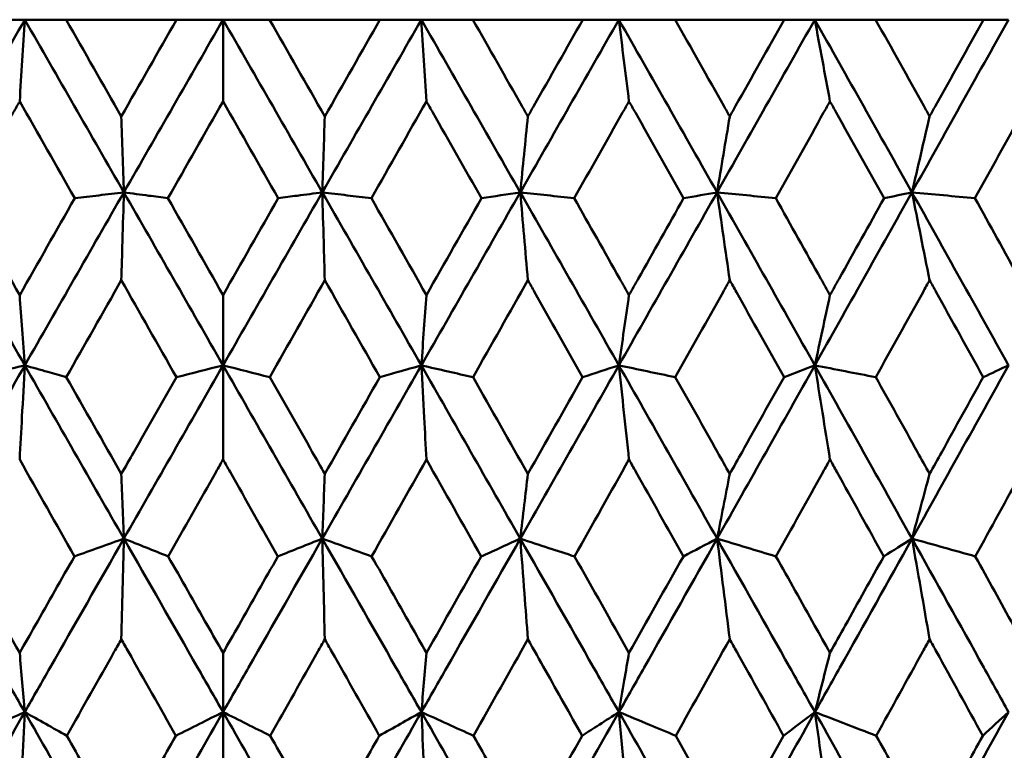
# Model space of a CAD drawing. Header units: millimetres. Extents: x 123 to 2417, y 726 to 3130.
# Tile 233 of 244: x 1653.38 to 1659.46, y 953.8 to 958.31. Entities that reach past the tile are written whole.
import ezdxf

# ---------------------------------------------------------------- set-up
doc = ezdxf.new("R2010")
doc.units = ezdxf.units.MM
doc.header["$LTSCALE"] = 12
doc.layers.add('Widoczne (ISO)', color=7, linetype='Continuous', lineweight=50)

msp = doc.modelspace()

# ---------------------------------------------------------------- linework, layer by layer
at = {"layer": 'Widoczne (ISO)'}
for p, q in [((1653.0959, 958.3133), (1653.4141, 958.3133)), ((1653.4141, 958.3133), (1653.6698, 958.3133)), ((1654.3511, 958.3133), (1653.6698, 958.3133)), ((1654.3511, 958.3133), (1654.6385, 958.3133)), ((1654.6385, 958.3133), (1654.6385, 957.809)), ((1654.6385, 958.3133), (1654.926, 958.3133)), ((1655.6073, 958.3133), (1654.926, 958.3133)), ((1655.6073, 958.3133), (1655.8629, 958.3133)), ((1655.8629, 958.3133), (1656.1811, 958.3133)), ((1656.8597, 958.3133), (1656.1811, 958.3133)), ((1656.8597, 958.3133), (1657.0825, 958.3133)), ((1657.0825, 958.3133), (1657.4302, 958.3133)), ((1658.1034, 958.3133), (1657.4302, 958.3133)), ((1658.1034, 958.3133), (1658.2925, 958.3133)), ((1658.2925, 958.3133), (1658.6682, 958.3133)), ((1659.3334, 958.3133), (1658.6682, 958.3133)), ((1659.3334, 958.3133), (1659.488, 958.3133)), ((1654.6385, 956.1784), (1654.6385, 956.6124)), ((1654.6385, 956.1784), (1654.6385, 955.5967)), ((1654.6385, 954.0373), (1654.6385, 954.4032)), ((1654.6385, 954.0373), (1654.6385, 953.376))]:
    msp.add_line(p, q, dxfattribs=at)
msp.add_circle((1654.6385, 990.3133), 50, dxfattribs=at)
for points in [[(1653.4141, 958.3133), (1653.2102, 957.9581), (1653.0066, 957.6026), (1652.8034, 957.247)], [(1653.3827, 957.809), (1653.3932, 957.9775), (1653.4036, 958.1456), (1653.4141, 958.3133)], [(1653.4141, 958.3133), (1653.6181, 957.9581), (1653.8221, 957.6026), (1654.026, 957.247)], [(1653.6698, 958.3133), (1653.7833, 958.1141), (1653.8968, 957.9149), (1654.0103, 957.7156)], [(1654.0103, 957.7156), (1654.1238, 957.9149), (1654.2374, 958.1141), (1654.3511, 958.3133)], [(1654.6385, 958.3133), (1654.4342, 957.9581), (1654.23, 957.6026), (1654.026, 957.247)], [(1654.6385, 958.3133), (1654.8429, 957.9581), (1655.0471, 957.6026), (1655.2511, 957.247)], [(1654.926, 958.3133), (1655.0396, 958.1141), (1655.1532, 957.9149), (1655.2667, 957.7156)], [(1655.8629, 958.3133), (1655.659, 957.9581), (1655.455, 957.6026), (1655.2511, 957.247)], [(1655.2667, 957.7156), (1655.3803, 957.9149), (1655.4938, 958.1141), (1655.6073, 958.3133)], [(1655.8943, 957.809), (1655.8839, 957.9775), (1655.8734, 958.1456), (1655.8629, 958.3133)], [(1655.8629, 958.3133), (1656.0669, 957.9581), (1656.2705, 957.6026), (1656.4737, 957.247)], [(1657.0825, 958.3133), (1656.8798, 957.9581), (1656.6768, 957.6026), (1656.4737, 957.247)], [(1657.0825, 958.3133), (1657.2853, 957.9581), (1657.4875, 957.6026), (1657.689, 957.247)], [(1657.1452, 957.809), (1657.1244, 957.9775), (1657.1035, 958.1456), (1657.0825, 958.3133)], [(1658.2925, 958.3133), (1658.0917, 957.9581), (1657.8906, 957.6026), (1657.689, 957.247)], [(1658.2925, 958.3133), (1658.4932, 957.9581), (1658.6932, 957.6026), (1658.8924, 957.247)], [(1658.3862, 957.809), (1658.355, 957.9775), (1658.3238, 958.1456), (1658.2925, 958.3133)], [(1659.488, 958.3133), (1659.2901, 957.9581), (1659.0915, 957.6026), (1658.8924, 957.247)], [(1653.7228, 957.2106), (1653.6095, 957.4101), (1653.4961, 957.6096), (1653.3827, 957.809)], [(1654.6385, 957.809), (1654.5249, 957.6096), (1654.4114, 957.4102), (1654.298, 957.2106)], [(1654.9791, 957.2106), (1654.8657, 957.4102), (1654.7521, 957.6096), (1654.6385, 957.809)], [(1655.8943, 957.809), (1655.781, 957.6096), (1655.6676, 957.4101), (1655.5543, 957.2106)], [(1656.5207, 957.7156), (1656.505, 957.5592), (1656.4894, 957.4029), (1656.4737, 957.247)], [(1657.7672, 957.7156), (1657.7412, 957.5592), (1657.7151, 957.4029), (1657.689, 957.247)], [(1659.0014, 957.7156), (1658.9651, 957.5592), (1658.9288, 957.4029), (1658.8924, 957.247)], [(1652.8034, 957.247), (1653.0068, 956.8909), (1653.2104, 956.5347), (1653.4141, 956.1784)], [(1654.026, 957.247), (1653.8218, 956.8909), (1653.6178, 956.5347), (1653.4141, 956.1784)], [(1654.026, 957.247), (1654.2302, 956.8909), (1654.4344, 956.5347), (1654.6385, 956.1784)], [(1655.2511, 957.247), (1655.0468, 956.8909), (1654.8426, 956.5347), (1654.6385, 956.1784)], [(1655.2511, 957.247), (1655.4553, 956.8909), (1655.6593, 956.5347), (1655.863, 956.1784)], [(1656.4737, 957.247), (1656.2703, 956.8909), (1656.0667, 956.5347), (1655.863, 956.1784)], [(1656.4737, 957.247), (1656.3938, 957.2349), (1656.3139, 957.2228), (1656.2341, 957.2106)], [(1656.4737, 957.247), (1656.6771, 956.8909), (1656.8801, 956.5347), (1657.0827, 956.1784)], [(1656.5207, 956.7044), (1656.5051, 956.8857), (1656.4894, 957.0666), (1656.4737, 957.247)], [(1656.4737, 957.247), (1656.5848, 957.2349), (1656.6959, 957.2228), (1656.8069, 957.2106)], [(1657.689, 957.247), (1657.4872, 956.8909), (1657.2851, 956.5347), (1657.0827, 956.1784)], [(1657.689, 957.247), (1657.6203, 957.2349), (1657.5515, 957.2228), (1657.4827, 957.2106)], [(1657.7672, 956.7044), (1657.7412, 956.8857), (1657.7152, 957.0666), (1657.689, 957.247)], [(1657.689, 957.247), (1657.8909, 956.8909), (1658.0921, 956.5347), (1658.2927, 956.1784)], [(1657.689, 957.247), (1657.8097, 957.2349), (1657.9304, 957.2228), (1658.0511, 957.2106)], [(1658.8924, 957.247), (1658.693, 956.8909), (1658.4931, 956.5347), (1658.2927, 956.1784)], [(1658.8924, 957.247), (1658.835, 957.2349), (1658.7776, 957.2228), (1658.7202, 957.2106)], [(1659.0014, 956.7044), (1658.9652, 956.8857), (1658.9288, 957.0666), (1658.8924, 957.247)], [(1658.8924, 957.247), (1659.0918, 956.8909), (1659.2905, 956.5347), (1659.4882, 956.1784)], [(1658.8924, 957.247), (1659.0222, 957.2349), (1659.1519, 957.2228), (1659.2817, 957.2106)], [(1653.043, 957.2106), (1653.1562, 957.0113), (1653.2694, 956.8118), (1653.3827, 956.6124)], [(1653.3827, 956.6124), (1653.496, 956.8118), (1653.6094, 957.0113), (1653.7228, 957.2106)], [(1654.298, 957.2106), (1654.4115, 957.0113), (1654.525, 956.8118), (1654.6385, 956.6124)], [(1654.6385, 956.6124), (1654.752, 956.8118), (1654.8656, 957.0113), (1654.9791, 957.2106)], [(1655.5543, 957.2106), (1655.6677, 957.0113), (1655.7811, 956.8118), (1655.8943, 956.6124)], [(1655.8943, 956.6124), (1656.0076, 956.8118), (1656.1209, 957.0113), (1656.2341, 957.2106)], [(1654.0103, 956.7044), (1653.897, 956.5048), (1653.7838, 956.3051), (1653.6707, 956.1055)], [(1654.3501, 956.1055), (1654.2369, 956.3051), (1654.1236, 956.5048), (1654.0103, 956.7044)], [(1655.2667, 956.7044), (1655.1534, 956.5048), (1655.0402, 956.3051), (1654.927, 956.1055)], [(1655.6064, 956.1055), (1655.4933, 956.3051), (1655.38, 956.5048), (1655.2667, 956.7044)], [(1656.5207, 956.7044), (1656.4078, 956.5048), (1656.295, 956.3051), (1656.1821, 956.1055)], [(1657.1452, 956.6124), (1657.1244, 956.4675), (1657.1035, 956.3228), (1657.0827, 956.1784)], [(1658.3862, 956.6124), (1658.355, 956.4675), (1658.3239, 956.3228), (1658.2927, 956.1784)], [(1653.4141, 956.1784), (1653.2101, 955.8217), (1653.0065, 955.4649), (1652.8032, 955.1082)], [(1653.4141, 956.1784), (1653.618, 955.8217), (1653.8219, 955.4649), (1654.026, 955.1082)], [(1654.6385, 956.1784), (1654.4342, 955.8217), (1654.23, 955.4649), (1654.026, 955.1082)], [(1654.3501, 956.1055), (1654.4463, 956.1298), (1654.5424, 956.1541), (1654.6385, 956.1784)], [(1654.927, 956.1055), (1654.8308, 956.1298), (1654.7347, 956.1541), (1654.6385, 956.1784)], [(1654.6385, 956.1784), (1654.8429, 955.8217), (1655.0471, 955.4649), (1655.2511, 955.1082)], [(1655.863, 956.1784), (1655.6591, 955.8217), (1655.4551, 955.4649), (1655.2511, 955.1082)], [(1655.863, 956.1784), (1656.0669, 955.8217), (1656.2706, 955.4649), (1656.4739, 955.1082)], [(1657.0827, 956.1784), (1656.88, 955.8217), (1656.677, 955.4649), (1656.4739, 955.1082)], [(1657.0827, 956.1784), (1657.008, 956.1541), (1656.9334, 956.1298), (1656.8588, 956.1055)], [(1657.0827, 956.1784), (1657.1988, 956.1541), (1657.3149, 956.1298), (1657.4311, 956.1055)], [(1657.0827, 956.1784), (1657.2854, 955.8217), (1657.4877, 955.4649), (1657.6893, 955.1082)], [(1657.1452, 955.5967), (1657.1244, 955.7911), (1657.1036, 955.985), (1657.0827, 956.1784)], [(1658.2927, 956.1784), (1658.092, 955.8217), (1657.8909, 955.4649), (1657.6893, 955.1082)], [(1658.2927, 956.1784), (1658.2293, 956.1541), (1658.1659, 956.1298), (1658.1025, 956.1055)], [(1658.3862, 955.5967), (1658.3551, 955.7911), (1658.3239, 955.985), (1658.2927, 956.1784)], [(1658.2927, 956.1784), (1658.4181, 956.1541), (1658.5436, 956.1298), (1658.6691, 956.1055)], [(1658.2927, 956.1784), (1658.4934, 955.8217), (1658.6935, 955.4649), (1658.8928, 955.1082)], [(1659.4882, 956.1784), (1659.2904, 955.8217), (1659.0919, 955.4649), (1658.8928, 955.1082)], [(1659.4882, 956.1784), (1659.4363, 956.1541), (1659.3844, 956.1298), (1659.3325, 956.1055)], [(1653.6707, 956.1055), (1653.7839, 955.9063), (1653.8971, 955.7071), (1654.0103, 955.5079)], [(1655.2667, 955.5079), (1655.38, 955.7071), (1655.4932, 955.9063), (1655.6064, 956.1055)], [(1656.1821, 956.1055), (1656.295, 955.9063), (1656.4079, 955.7071), (1656.5207, 955.5079)], [(1656.5207, 955.5079), (1656.6335, 955.7071), (1656.7462, 955.9063), (1656.8588, 956.1055)], [(1653.7209, 954.9987), (1653.6082, 955.1981), (1653.4954, 955.3974), (1653.3827, 955.5967)], [(1655.8943, 955.5967), (1655.7816, 955.3974), (1655.6689, 955.1981), (1655.5561, 954.9987)], [(1656.2322, 954.9987), (1656.1197, 955.198), (1656.0071, 955.3974), (1655.8943, 955.5967)], [(1657.1452, 955.5967), (1657.0331, 955.3974), (1656.921, 955.198), (1656.8088, 954.9987)], [(1654.026, 955.1082), (1654.0207, 955.2412), (1654.0155, 955.3745), (1654.0103, 955.5079)], [(1655.2511, 955.1082), (1655.2563, 955.2412), (1655.2615, 955.3745), (1655.2667, 955.5079)], [(1657.7672, 955.5079), (1657.7413, 955.3745), (1657.7153, 955.2412), (1657.6893, 955.1082)], [(1659.0014, 955.5079), (1658.9652, 955.3745), (1658.929, 955.2412), (1658.8928, 955.1082)], [(1653.7209, 954.9987), (1653.8226, 955.0352), (1653.9243, 955.0717), (1654.026, 955.1082)], [(1654.026, 955.1082), (1654.0207, 954.9017), (1654.0155, 954.6946), (1654.0103, 954.487)], [(1654.2998, 954.9987), (1654.2085, 955.0352), (1654.1172, 955.0717), (1654.026, 955.1082)], [(1654.9772, 954.9987), (1655.0685, 955.0352), (1655.1598, 955.0717), (1655.2511, 955.1082)], [(1655.5561, 954.9987), (1655.4545, 955.0352), (1655.3528, 955.0717), (1655.2511, 955.1082)], [(1655.2511, 955.1082), (1655.2563, 954.9017), (1655.2616, 954.6946), (1655.2667, 954.487)], [(1657.6893, 955.1082), (1657.6199, 955.0717), (1657.5504, 955.0352), (1657.4809, 954.9987)], [(1657.6893, 955.1082), (1657.8105, 955.0717), (1657.9317, 955.0352), (1658.0529, 954.9987)], [(1657.7672, 954.487), (1657.7414, 954.6946), (1657.7154, 954.9017), (1657.6893, 955.1082)], [(1658.8928, 955.1082), (1658.8347, 955.0717), (1658.7765, 955.0352), (1658.7183, 954.9987)], [(1659.0014, 954.487), (1658.9653, 954.6946), (1658.9291, 954.9017), (1658.8928, 955.1082)], [(1658.8928, 955.1082), (1659.023, 955.0717), (1659.1533, 955.0352), (1659.2836, 954.9987)], [(1653.0449, 954.9987), (1653.1574, 954.8002), (1653.27, 954.6017), (1653.3827, 954.4032)], [(1655.8943, 954.4032), (1656.007, 954.6017), (1656.1196, 954.8002), (1656.2322, 954.9987)], [(1656.8088, 954.9987), (1656.9211, 954.8002), (1657.0332, 954.6017), (1657.1452, 954.4032)], [(1657.1452, 954.4032), (1657.2572, 954.6017), (1657.3691, 954.8002), (1657.4809, 954.9987)], [(1656.5207, 954.487), (1656.4088, 954.2884), (1656.2969, 954.0898), (1656.1849, 953.8912)], [(1657.7672, 954.487), (1657.6562, 954.2884), (1657.5451, 954.0898), (1657.4339, 953.8912)], [(1653.4139, 954.0373), (1653.4035, 954.1591), (1653.3931, 954.2811), (1653.3827, 954.4032)], [(1655.8632, 954.0373), (1655.8736, 954.1591), (1655.884, 954.2811), (1655.8943, 954.4032)], [(1658.3862, 954.4032), (1658.3552, 954.2811), (1658.3242, 954.1591), (1658.2932, 954.0373)], [(1653.4139, 954.0373), (1653.2101, 953.6805), (1653.0064, 953.3235), (1652.8029, 952.9666)], [(1653.0922, 953.8912), (1653.1994, 953.9399), (1653.3067, 953.9886), (1653.4139, 954.0373)], [(1653.4139, 954.0373), (1653.4034, 953.8175), (1653.3931, 953.597), (1653.3827, 953.376)], [(1653.6736, 953.8912), (1653.587, 953.9399), (1653.5004, 953.9886), (1653.4139, 954.0373)], [(1653.4139, 954.0373), (1653.6176, 953.6805), (1653.8216, 953.3235), (1654.0258, 952.9666)], [(1654.6385, 954.0373), (1654.4344, 953.6805), (1654.2301, 953.3235), (1654.0258, 952.9666)], [(1654.3473, 953.8912), (1654.4444, 953.9399), (1654.5415, 953.9886), (1654.6385, 954.0373)], [(1654.9298, 953.8912), (1654.8327, 953.9399), (1654.7356, 953.9886), (1654.6385, 954.0373)], [(1654.6385, 954.0373), (1654.8427, 953.6805), (1655.047, 953.3235), (1655.2512, 952.9666)], [(1655.8632, 954.0373), (1655.6595, 953.6805), (1655.4555, 953.3235), (1655.2512, 952.9666)], [(1655.6035, 953.8912), (1655.6901, 953.9399), (1655.7767, 953.9886), (1655.8632, 954.0373)], [(1656.1849, 953.8912), (1656.0777, 953.9399), (1655.9704, 953.9886), (1655.8632, 954.0373)], [(1655.8632, 954.0373), (1656.067, 953.6805), (1656.2707, 953.3235), (1656.4742, 952.9666)], [(1655.8632, 954.0373), (1655.8736, 953.8175), (1655.884, 953.597), (1655.8943, 953.376)], [(1657.083, 954.0373), (1656.8805, 953.6805), (1656.6776, 953.3235), (1656.4742, 952.9666)], [(1657.083, 954.0373), (1657.2857, 953.6805), (1657.488, 953.3235), (1657.6899, 952.9666)], [(1658.2932, 954.0373), (1658.0928, 953.6805), (1657.8917, 953.3235), (1657.6899, 952.9666)], [(1658.2932, 954.0373), (1658.2287, 953.9886), (1658.1642, 953.9399), (1658.0996, 953.8912)], [(1658.2932, 954.0373), (1658.4194, 953.9886), (1658.5456, 953.9399), (1658.6719, 953.8912)], [(1658.2932, 954.0373), (1658.4939, 953.6805), (1658.694, 953.3235), (1658.8936, 952.9666)], [(1658.3862, 953.376), (1658.3553, 953.597), (1658.3243, 953.8175), (1658.2932, 954.0373)], [(1659.4889, 954.0373), (1659.2913, 953.6805), (1659.0929, 953.3235), (1658.8936, 952.9666)], [(1659.4889, 954.0373), (1659.4359, 953.9886), (1659.3828, 953.9399), (1659.3297, 953.8912)], [(1656.5207, 953.299), (1656.6326, 953.4964), (1656.7443, 953.6938), (1656.8559, 953.8912)], [(1657.4339, 953.8912), (1657.5451, 953.6938), (1657.6562, 953.4964), (1657.7672, 953.299)], [(1657.7672, 953.299), (1657.8782, 953.4964), (1657.989, 953.6938), (1658.0996, 953.8912)]]:
    msp.add_open_spline(points, degree=3, dxfattribs=at)
for points, knots in [([(1656.1811, 958.3133), (1656.2822, 958.1356), (1656.3831, 957.958), (1656.4962, 957.7588), (1656.5085, 957.7372), (1656.5207, 957.7156)], [0, 0, 0, 0, 0.06135239, 0.06135239, 0.06879633, 0.06879633, 0.06879633, 0.06879633]), ([(1656.5207, 957.7156), (1656.5329, 957.7372), (1656.5451, 957.7587), (1656.6582, 957.9579), (1656.759, 958.1356), (1656.8597, 958.3133)], [0.05393723, 0.05393723, 0.05393723, 0.05393723, 0.06137399, 0.06137399, 0.12273355, 0.12273355, 0.12273355, 0.12273355]), ([(1657.4302, 958.3133), (1657.5305, 958.1356), (1657.6307, 957.958), (1657.7429, 957.7588), (1657.7551, 957.7372), (1657.7672, 957.7156)], [0, 0, 0, 0, 0.06135239, 0.06135239, 0.06879633, 0.06879633, 0.06879633, 0.06879633]), ([(1657.7672, 957.7156), (1657.7793, 957.7372), (1657.7915, 957.7587), (1657.9036, 957.9579), (1658.0035, 958.1356), (1658.1034, 958.3133)], [0.05393723, 0.05393723, 0.05393723, 0.05393723, 0.06137399, 0.06137399, 0.12273355, 0.12273355, 0.12273355, 0.12273355]), ([(1658.6682, 958.3133), (1658.7674, 958.1356), (1658.8665, 957.958), (1658.9774, 957.7588), (1658.9894, 957.7372), (1659.0014, 957.7156)], [0, 0, 0, 0, 0.06135239, 0.06135239, 0.06879633, 0.06879633, 0.06879633, 0.06879633]), ([(1659.0014, 957.7156), (1659.0134, 957.7372), (1659.0254, 957.7587), (1659.1361, 957.9579), (1659.2348, 958.1356), (1659.3334, 958.3133)], [0.05393723, 0.05393723, 0.05393723, 0.05393723, 0.06137399, 0.06137399, 0.12273355, 0.12273355, 0.12273355, 0.12273355]), ([(1653.3827, 957.809), (1653.3695, 957.7858), (1653.3563, 957.7626), (1653.243, 957.5632), (1653.1429, 957.3869), (1653.043, 957.2106)], [0.05804162, 0.05804162, 0.05804162, 0.05804162, 0.06605559, 0.06605559, 0.12689392, 0.12689392, 0.12689392, 0.12689392]), ([(1656.2341, 957.2106), (1656.1342, 957.3869), (1656.0341, 957.5631), (1655.9208, 957.7626), (1655.9076, 957.7858), (1655.8943, 957.809)], [0.00523804, 0.00523804, 0.00523804, 0.00523804, 0.06606705, 0.06606705, 0.07409033, 0.07409033, 0.07409033, 0.07409033]), ([(1657.1452, 957.809), (1657.1321, 957.7858), (1657.119, 957.7626), (1657.0062, 957.5632), (1656.9066, 957.3869), (1656.8069, 957.2106)], [0.05804162, 0.05804162, 0.05804162, 0.05804162, 0.06605559, 0.06605559, 0.12689392, 0.12689392, 0.12689392, 0.12689392]), ([(1657.4827, 957.2106), (1657.3835, 957.3869), (1657.2841, 957.5631), (1657.1715, 957.7626), (1657.1583, 957.7858), (1657.1452, 957.809)], [0.00523804, 0.00523804, 0.00523804, 0.00523804, 0.06606705, 0.06606705, 0.07409033, 0.07409033, 0.07409033, 0.07409033]), ([(1658.3862, 957.809), (1658.3732, 957.7858), (1658.3602, 957.7626), (1658.2486, 957.5632), (1658.1499, 957.3869), (1658.0511, 957.2106)], [0.05804162, 0.05804162, 0.05804162, 0.05804162, 0.06605559, 0.06605559, 0.12689392, 0.12689392, 0.12689392, 0.12689392]), ([(1658.7202, 957.2106), (1658.622, 957.3869), (1658.5237, 957.5631), (1658.4122, 957.7626), (1658.3992, 957.7858), (1658.3862, 957.809)], [0.00523804, 0.00523804, 0.00523804, 0.00523804, 0.06606705, 0.06606705, 0.07409033, 0.07409033, 0.07409033, 0.07409033]), ([(1659.6123, 957.809), (1659.5995, 957.7858), (1659.5867, 957.7626), (1659.4766, 957.5632), (1659.3792, 957.3869), (1659.2817, 957.2106)], [0.05804162, 0.05804162, 0.05804162, 0.05804162, 0.06605559, 0.06605559, 0.12689392, 0.12689392, 0.12689392, 0.12689392]), ([(1654.0103, 957.7156), (1654.0129, 957.638), (1654.0155, 957.5604), (1654.0207, 957.4042), (1654.0234, 957.3256), (1654.026, 957.247)], [-0.06851136, -0.06851136, -0.06851136, -0.06851136, -0.03450878, -0.03450878, 0, 0, 0, 0]), ([(1655.2511, 957.247), (1655.2537, 957.3261), (1655.2564, 957.4053), (1655.2616, 957.5615), (1655.2642, 957.6385), (1655.2667, 957.7156)], [-0.06918404, -0.06918404, -0.06918404, -0.06918404, -0.0344338, -0.0344338, -0.00067269, -0.00067269, -0.00067269, -0.00067269]), ([(1654.026, 957.247), (1653.9746, 957.2408), (1653.9231, 957.2347), (1653.822, 957.2225), (1653.7724, 957.2166), (1653.7228, 957.2106)], [-0.05864743, -0.05864743, -0.05864743, -0.05864743, -0.02932285, -0.02932285, -0.00104555, -0.00104555, -0.00104555, -0.00104555]), ([(1654.0103, 956.7044), (1654.0126, 956.7844), (1654.0149, 956.8643), (1654.0202, 957.0452), (1654.0231, 957.1462), (1654.026, 957.247)], [-0.07377122, -0.07377122, -0.07377122, -0.07377122, -0.04122284, -0.04122284, 0, 0, 0, 0]), ([(1654.026, 957.247), (1654.0774, 957.2401), (1654.1287, 957.2333), (1654.2193, 957.2212), (1654.2587, 957.2159), (1654.298, 957.2106)], [-0.06524622, -0.06524622, -0.06524622, -0.06524622, -0.03262195, -0.03262195, -0.00764434, -0.00764434, -0.00764434, -0.00764434]), ([(1654.9791, 957.2106), (1655.0184, 957.2159), (1655.0577, 957.2212), (1655.1484, 957.2333), (1655.1997, 957.2401), (1655.2511, 957.247)], [-0.05760188, -0.05760188, -0.05760188, -0.05760188, -0.03262255, -0.03262255, 0, 0, 0, 0]), ([(1655.5543, 957.2106), (1655.5046, 957.2166), (1655.455, 957.2225), (1655.354, 957.2347), (1655.3025, 957.2408), (1655.2511, 957.247)], [-0.05760188, -0.05760188, -0.05760188, -0.05760188, -0.02932333, -0.02932333, 0, 0, 0, 0]), ([(1655.2511, 957.247), (1655.254, 957.145), (1655.257, 957.0429), (1655.2622, 956.8619), (1655.2645, 956.7832), (1655.2667, 956.7044)], [-0.08283412, -0.08283412, -0.08283412, -0.08283412, -0.04113328, -0.04113328, -0.00906293, -0.00906293, -0.00906293, -0.00906293]), ([(1656.8069, 957.2106), (1656.9009, 957.0447), (1656.9948, 956.8788), (1657.1074, 956.6793), (1657.1263, 956.6459), (1657.1452, 956.6124)], [0.00418374, 0.00418374, 0.00418374, 0.00418374, 0.06147247, 0.06147247, 0.07302352, 0.07302352, 0.07302352, 0.07302352]), ([(1657.1452, 956.6124), (1657.1641, 956.6458), (1657.183, 956.6793), (1657.2955, 956.8787), (1657.3892, 957.0447), (1657.4827, 957.2106)], [0.04993807, 0.04993807, 0.04993807, 0.04993807, 0.0614821, 0.0614821, 0.11877783, 0.11877783, 0.11877783, 0.11877783]), ([(1658.0511, 957.2106), (1658.1442, 957.0447), (1658.2372, 956.8788), (1658.3487, 956.6793), (1658.3675, 956.6459), (1658.3862, 956.6124)], [0.00418374, 0.00418374, 0.00418374, 0.00418374, 0.06147247, 0.06147247, 0.07302352, 0.07302352, 0.07302352, 0.07302352]), ([(1658.3862, 956.6124), (1658.4049, 956.6458), (1658.4235, 956.6793), (1658.535, 956.8787), (1658.6276, 957.0447), (1658.7202, 957.2106)], [0.04993807, 0.04993807, 0.04993807, 0.04993807, 0.0614821, 0.0614821, 0.11877783, 0.11877783, 0.11877783, 0.11877783]), ([(1659.2817, 957.2106), (1659.3737, 957.0447), (1659.4654, 956.8788), (1659.5754, 956.6793), (1659.5939, 956.6459), (1659.6123, 956.6124)], [0.00418374, 0.00418374, 0.00418374, 0.00418374, 0.06147247, 0.06147247, 0.07302352, 0.07302352, 0.07302352, 0.07302352]), ([(1656.8588, 956.1055), (1656.7601, 956.2806), (1656.6612, 956.4558), (1656.5484, 956.6554), (1656.5346, 956.6799), (1656.5207, 956.7044)], [0.01044349, 0.01044349, 0.01044349, 0.01044349, 0.07085106, 0.07085106, 0.07930241, 0.07930241, 0.07930241, 0.07930241]), ([(1657.7672, 956.7044), (1657.7535, 956.6799), (1657.7398, 956.6554), (1657.6278, 956.4558), (1657.5295, 956.2807), (1657.4311, 956.1055)], [0.06241522, 0.06241522, 0.06241522, 0.06241522, 0.0708546, 0.0708546, 0.13127416, 0.13127416, 0.13127416, 0.13127416]), ([(1658.1025, 956.1055), (1658.0046, 956.2806), (1657.9066, 956.4558), (1657.7947, 956.6554), (1657.781, 956.6799), (1657.7672, 956.7044)], [0.01044349, 0.01044349, 0.01044349, 0.01044349, 0.07085106, 0.07085106, 0.07930241, 0.07930241, 0.07930241, 0.07930241]), ([(1659.0014, 956.7044), (1658.9878, 956.6799), (1658.9743, 956.6554), (1658.8636, 956.4558), (1658.7664, 956.2807), (1658.6691, 956.1055)], [0.06241522, 0.06241522, 0.06241522, 0.06241522, 0.0708546, 0.0708546, 0.13127416, 0.13127416, 0.13127416, 0.13127416]), ([(1659.3325, 956.1055), (1659.2359, 956.2806), (1659.1391, 956.4558), (1659.0285, 956.6554), (1659.015, 956.6799), (1659.0014, 956.7044)], [0.01044349, 0.01044349, 0.01044349, 0.01044349, 0.07085106, 0.07085106, 0.07930241, 0.07930241, 0.07930241, 0.07930241]), ([(1653.3827, 956.6124), (1653.3878, 956.5418), (1653.3929, 956.4713), (1653.4033, 956.3266), (1653.4087, 956.2524), (1653.4141, 956.1784)], [-0.06613804, -0.06613804, -0.06613804, -0.06613804, -0.03392064, -0.03392064, 0, 0, 0, 0]), ([(1655.863, 956.1784), (1655.8684, 956.2529), (1655.8738, 956.3275), (1655.8842, 956.4722), (1655.8893, 956.5423), (1655.8943, 956.6124)], [-0.06798638, -0.06798638, -0.06798638, -0.06798638, -0.03385505, -0.03385505, -0.00184836, -0.00184836, -0.00184836, -0.00184836]), ([(1653.4141, 956.1784), (1653.3589, 956.1658), (1653.3038, 956.1532), (1653.1975, 956.1289), (1653.1462, 956.1172), (1653.095, 956.1055)], [-0.06002492, -0.06002492, -0.06002492, -0.06002492, -0.03000879, -0.03000879, -0.00210552, -0.00210552, -0.00210552, -0.00210552]), ([(1653.3827, 955.5967), (1653.3874, 955.6845), (1653.3921, 955.7723), (1653.4026, 955.9662), (1653.4083, 956.0724), (1653.4141, 956.1784)], [-0.07663954, -0.07663954, -0.07663954, -0.07663954, -0.04200429, -0.04200429, 0, 0, 0, 0]), ([(1653.4141, 956.1784), (1653.4616, 956.1649), (1653.5092, 956.1514), (1653.5947, 956.1271), (1653.6327, 956.1163), (1653.6707, 956.1055)], [-0.06439227, -0.06439227, -0.06439227, -0.06439227, -0.03219169, -0.03219169, -0.00647287, -0.00647287, -0.00647287, -0.00647287]), ([(1655.6064, 956.1055), (1655.6444, 956.1163), (1655.6824, 956.1271), (1655.7679, 956.1514), (1655.8155, 956.1649), (1655.863, 956.1784)], [-0.0579194, -0.0579194, -0.0579194, -0.0579194, -0.03219398, -0.03219398, 0, 0, 0, 0]), ([(1655.863, 956.1784), (1655.8688, 956.071), (1655.8746, 955.9635), (1655.8851, 955.7696), (1655.8897, 955.6832), (1655.8943, 955.5967)], [-0.08444217, -0.08444217, -0.08444217, -0.08444217, -0.04190207, -0.04190207, -0.00780726, -0.00780726, -0.00780726, -0.00780726]), ([(1656.1821, 956.1055), (1656.1308, 956.1172), (1656.0796, 956.1289), (1655.9732, 956.1532), (1655.9181, 956.1658), (1655.863, 956.1784)], [-0.0579194, -0.0579194, -0.0579194, -0.0579194, -0.03001078, -0.03001078, 0, 0, 0, 0]), ([(1654.0103, 955.5079), (1654.036, 955.553), (1654.0616, 955.5982), (1654.1748, 955.7973), (1654.2625, 955.9514), (1654.3501, 956.1055)], [0.0459862, 0.0459862, 0.0459862, 0.0459862, 0.06155279, 0.06155279, 0.11473062, 0.11473062, 0.11473062, 0.11473062]), ([(1654.927, 956.1055), (1655.0146, 955.9514), (1655.1022, 955.7974), (1655.2154, 955.5982), (1655.2411, 955.5531), (1655.2667, 955.5079)], [0.00838421, 0.00838421, 0.00838421, 0.00838421, 0.06155515, 0.06155515, 0.07712864, 0.07712864, 0.07712864, 0.07712864]), ([(1657.4311, 956.1055), (1657.5179, 955.9514), (1657.6046, 955.7974), (1657.7165, 955.5982), (1657.7419, 955.5531), (1657.7672, 955.5079)], [0.00838421, 0.00838421, 0.00838421, 0.00838421, 0.06155515, 0.06155515, 0.07712864, 0.07712864, 0.07712864, 0.07712864]), ([(1657.7672, 955.5079), (1657.7926, 955.553), (1657.8179, 955.5982), (1657.9297, 955.7973), (1658.0161, 955.9514), (1658.1025, 956.1055)], [0.04598621, 0.04598621, 0.04598621, 0.04598621, 0.06155279, 0.06155279, 0.11473062, 0.11473062, 0.11473062, 0.11473062]), ([(1658.6691, 956.1055), (1658.7549, 955.9514), (1658.8406, 955.7974), (1658.9513, 955.5982), (1658.9764, 955.5531), (1659.0014, 955.5079)], [0.00838421, 0.00838421, 0.00838421, 0.00838421, 0.06155515, 0.06155515, 0.07712864, 0.07712864, 0.07712864, 0.07712864]), ([(1659.0014, 955.5079), (1659.0264, 955.553), (1659.0515, 955.5982), (1659.1619, 955.7973), (1659.2473, 955.9514), (1659.3325, 956.1055)], [0.04598621, 0.04598621, 0.04598621, 0.04598621, 0.06155279, 0.06155279, 0.11473062, 0.11473062, 0.11473062, 0.11473062]), ([(1654.6385, 955.5967), (1654.6242, 955.5714), (1654.6099, 955.5462), (1654.497, 955.3468), (1654.3984, 955.1728), (1654.2998, 954.9987)], [0.06686277, 0.06686277, 0.06686277, 0.06686277, 0.07557848, 0.07557848, 0.13558897, 0.13558897, 0.13558897, 0.13558897]), ([(1654.9772, 954.9987), (1654.8787, 955.1727), (1654.7802, 955.3467), (1654.6672, 955.5461), (1654.6529, 955.5714), (1654.6385, 955.5967)], [0.01556037, 0.01556037, 0.01556037, 0.01556037, 0.07555527, 0.07555527, 0.08428623, 0.08428623, 0.08428623, 0.08428623]), ([(1657.4809, 954.9987), (1657.3833, 955.1727), (1657.2857, 955.3467), (1657.1737, 955.5461), (1657.1594, 955.5714), (1657.1452, 955.5967)], [0.01556037, 0.01556037, 0.01556037, 0.01556037, 0.07555527, 0.07555527, 0.08428623, 0.08428623, 0.08428623, 0.08428623]), ([(1658.3862, 955.5967), (1658.3721, 955.5714), (1658.358, 955.5462), (1658.247, 955.3468), (1658.15, 955.1728), (1658.0529, 954.9987)], [0.06686277, 0.06686277, 0.06686277, 0.06686277, 0.07557848, 0.07557848, 0.13558897, 0.13558897, 0.13558897, 0.13558897]), ([(1658.7183, 954.9987), (1658.6219, 955.1727), (1658.5252, 955.3467), (1658.4143, 955.5461), (1658.4003, 955.5714), (1658.3862, 955.5967)], [0.01556037, 0.01556037, 0.01556037, 0.01556037, 0.07555527, 0.07555527, 0.08428623, 0.08428623, 0.08428623, 0.08428623]), ([(1659.6123, 955.5967), (1659.5985, 955.5714), (1659.5846, 955.5462), (1659.4751, 955.3468), (1659.3794, 955.1728), (1659.2836, 954.9987)], [0.06686277, 0.06686277, 0.06686277, 0.06686277, 0.07557848, 0.07557848, 0.13558897, 0.13558897, 0.13558897, 0.13558897]), ([(1656.4739, 955.1082), (1656.4821, 955.178), (1656.4903, 955.2479), (1656.5059, 955.3812), (1656.5133, 955.4445), (1656.5207, 955.5079)], [-0.06679186, -0.06679186, -0.06679186, -0.06679186, -0.03327649, -0.03327649, -0.00294592, -0.00294592, -0.00294592, -0.00294592]), ([(1652.8032, 955.1082), (1652.9542, 954.8432), (1653.1052, 954.5782), (1653.3089, 954.2213), (1653.3614, 954.1293), (1653.4139, 954.0373)], [0.3692784, 0.3692784, 0.3692784, 0.3692784, 0.4608442, 0.4608442, 0.492629, 0.492629, 0.492629, 0.492629]), ([(1654.026, 955.1082), (1653.8744, 954.8432), (1653.7229, 954.5782), (1653.5189, 954.2213), (1653.4664, 954.1293), (1653.4139, 954.0373)], [0.3692784, 0.3692784, 0.3692784, 0.3692784, 0.4608442, 0.4608442, 0.492629, 0.492629, 0.492629, 0.492629]), ([(1654.026, 955.1082), (1654.1775, 954.8432), (1654.3291, 954.5782), (1654.5333, 954.2213), (1654.5859, 954.1293), (1654.6385, 954.0373)], [0.3692784, 0.3692784, 0.3692784, 0.3692784, 0.4608442, 0.4608442, 0.492629, 0.492629, 0.492629, 0.492629]), ([(1655.2511, 955.1082), (1655.0995, 954.8432), (1654.948, 954.5782), (1654.7438, 954.2213), (1654.6912, 954.1293), (1654.6385, 954.0373)], [0.3692784, 0.3692784, 0.3692784, 0.3692784, 0.4608442, 0.4608442, 0.492629, 0.492629, 0.492629, 0.492629]), ([(1655.2511, 955.1082), (1655.4027, 954.8432), (1655.5542, 954.5782), (1655.7581, 954.2213), (1655.8107, 954.1293), (1655.8632, 954.0373)], [0.3692784, 0.3692784, 0.3692784, 0.3692784, 0.4608442, 0.4608442, 0.492629, 0.492629, 0.492629, 0.492629]), ([(1656.4739, 955.1082), (1656.3229, 954.8432), (1656.1718, 954.5782), (1655.9682, 954.2213), (1655.9157, 954.1293), (1655.8632, 954.0373)], [0.3692784, 0.3692784, 0.3692784, 0.3692784, 0.4608442, 0.4608442, 0.492629, 0.492629, 0.492629, 0.492629]), ([(1656.2322, 954.9987), (1656.2688, 955.0153), (1656.3055, 955.0319), (1656.386, 955.0684), (1656.4299, 955.0883), (1656.4739, 955.1082)], [-0.05844831, -0.05844831, -0.05844831, -0.05844831, -0.03187118, -0.03187118, 0, 0, 0, 0]), ([(1656.8088, 954.9987), (1656.756, 955.016), (1656.7032, 955.0332), (1656.5916, 955.0697), (1656.5327, 955.089), (1656.4739, 955.1082)], [-0.05844831, -0.05844831, -0.05844831, -0.05844831, -0.03081683, -0.03081683, 0, 0, 0, 0]), ([(1656.4739, 955.1082), (1656.4824, 954.9957), (1656.4909, 954.883), (1656.5065, 954.6758), (1656.5136, 954.5815), (1656.5207, 954.487)], [-0.08604109, -0.08604109, -0.08604109, -0.08604109, -0.0426641, -0.0426641, -0.00643211, -0.00643211, -0.00643211, -0.00643211]), ([(1656.4739, 955.1082), (1656.6249, 954.8432), (1656.7757, 954.5782), (1656.9785, 954.2213), (1657.0308, 954.1293), (1657.083, 954.0373)], [0.3692784, 0.3692784, 0.3692784, 0.3692784, 0.4608442, 0.4608442, 0.492629, 0.492629, 0.492629, 0.492629]), ([(1657.6893, 955.1082), (1657.5396, 954.8432), (1657.3896, 954.5782), (1657.1874, 954.2213), (1657.1352, 954.1293), (1657.083, 954.0373)], [0.3692784, 0.3692784, 0.3692784, 0.3692784, 0.4608442, 0.4608442, 0.492629, 0.492629, 0.492629, 0.492629]), ([(1657.6893, 955.1082), (1657.8392, 954.8432), (1657.9887, 954.5782), (1658.1897, 954.2213), (1658.2415, 954.1293), (1658.2932, 954.0373)], [0.3692784, 0.3692784, 0.3692784, 0.3692784, 0.4608442, 0.4608442, 0.492629, 0.492629, 0.492629, 0.492629]), ([(1658.8928, 955.1082), (1658.7449, 954.8432), (1658.5966, 954.5782), (1658.3965, 954.2213), (1658.3449, 954.1293), (1658.2932, 954.0373)], [0.3692784, 0.3692784, 0.3692784, 0.3692784, 0.4608442, 0.4608442, 0.492629, 0.492629, 0.492629, 0.492629]), ([(1658.8928, 955.1082), (1659.0409, 954.8432), (1659.1886, 954.5782), (1659.3869, 954.2213), (1659.4379, 954.1293), (1659.4889, 954.0373)], [0.3692784, 0.3692784, 0.3692784, 0.3692784, 0.4608442, 0.4608442, 0.492629, 0.492629, 0.492629, 0.492629]), ([(1653.3827, 954.4032), (1653.4148, 954.4597), (1653.4469, 954.5162), (1653.5596, 954.7147), (1653.6402, 954.8567), (1653.7209, 954.9987)], [0.04208868, 0.04208868, 0.04208868, 0.04208868, 0.06158988, 0.06158988, 0.11059803, 0.11059803, 0.11059803, 0.11059803]), ([(1654.2998, 954.9987), (1654.3806, 954.8567), (1654.4613, 954.7147), (1654.5742, 954.5162), (1654.6064, 954.4597), (1654.6385, 954.4032)], [0.01259731, 0.01259731, 0.01259731, 0.01259731, 0.06159863, 0.06159863, 0.08110666, 0.08110666, 0.08110666, 0.08110666]), ([(1654.6385, 954.4032), (1654.6707, 954.4597), (1654.7028, 954.5162), (1654.8157, 954.7147), (1654.8965, 954.8567), (1654.9772, 954.9987)], [0.04208868, 0.04208868, 0.04208868, 0.04208868, 0.06158988, 0.06158988, 0.11059803, 0.11059803, 0.11059803, 0.11059803]), ([(1655.5561, 954.9987), (1655.6368, 954.8567), (1655.7175, 954.7147), (1655.8302, 954.5162), (1655.8623, 954.4597), (1655.8943, 954.4032)], [0.01259731, 0.01259731, 0.01259731, 0.01259731, 0.06159863, 0.06159863, 0.08110666, 0.08110666, 0.08110666, 0.08110666]), ([(1658.0529, 954.9987), (1658.1325, 954.8567), (1658.212, 954.7147), (1658.323, 954.5162), (1658.3546, 954.4597), (1658.3862, 954.4032)], [0.01259731, 0.01259731, 0.01259731, 0.01259731, 0.06159863, 0.06159863, 0.08110666, 0.08110666, 0.08110666, 0.08110666]), ([(1658.3862, 954.4032), (1658.4177, 954.4597), (1658.4493, 954.5162), (1658.5601, 954.7147), (1658.6392, 954.8567), (1658.7183, 954.9987)], [0.04208868, 0.04208868, 0.04208868, 0.04208868, 0.06158988, 0.06158988, 0.11059803, 0.11059803, 0.11059803, 0.11059803]), ([(1659.2836, 954.9987), (1659.3621, 954.8567), (1659.4405, 954.7147), (1659.55, 954.5162), (1659.5812, 954.4597), (1659.6123, 954.4032)], [0.01259731, 0.01259731, 0.01259731, 0.01259731, 0.06159863, 0.06159863, 0.08110666, 0.08110666, 0.08110666, 0.08110666]), ([(1654.0103, 954.487), (1653.9959, 954.4614), (1653.9814, 954.4359), (1653.8691, 954.2373), (1653.7713, 954.0642), (1653.6736, 953.8912)], [0.07138254, 0.07138254, 0.07138254, 0.07138254, 0.08018544, 0.08018544, 0.13983561, 0.13983561, 0.13983561, 0.13983561]), ([(1654.3473, 953.8912), (1654.2494, 954.0642), (1654.1516, 954.2372), (1654.0393, 954.4358), (1654.0248, 954.4614), (1654.0103, 954.487)], [0.02053386, 0.02053386, 0.02053386, 0.02053386, 0.08016461, 0.08016461, 0.08898694, 0.08898694, 0.08898694, 0.08898694]), ([(1655.2667, 954.487), (1655.2523, 954.4614), (1655.2379, 954.4359), (1655.1256, 954.2373), (1655.0277, 954.0642), (1654.9298, 953.8912)], [0.07138254, 0.07138254, 0.07138254, 0.07138254, 0.08018544, 0.08018544, 0.13983561, 0.13983561, 0.13983561, 0.13983561]), ([(1655.6035, 953.8912), (1655.5058, 954.0642), (1655.408, 954.2372), (1655.2957, 954.4358), (1655.2812, 954.4614), (1655.2667, 954.487)], [0.02053386, 0.02053386, 0.02053386, 0.02053386, 0.08016461, 0.08016461, 0.08898694, 0.08898694, 0.08898694, 0.08898694]), ([(1656.8559, 953.8912), (1656.7805, 954.0254), (1656.705, 954.1597), (1656.5932, 954.3583), (1656.5569, 954.4226), (1656.5207, 954.487)], [0.41089763, 0.41089763, 0.41089763, 0.41089763, 0.45716852, 0.45716852, 0.47934595, 0.47934595, 0.47934595, 0.47934595]), ([(1658.0996, 953.8912), (1658.0033, 954.0642), (1657.9068, 954.2372), (1657.7958, 954.4358), (1657.7815, 954.4614), (1657.7672, 954.487)], [0.02053386, 0.02053386, 0.02053386, 0.02053386, 0.08016461, 0.08016461, 0.08898694, 0.08898694, 0.08898694, 0.08898694]), ([(1659.0014, 954.487), (1658.9873, 954.4614), (1658.9732, 954.4359), (1658.8635, 954.2373), (1658.7678, 954.0642), (1658.6719, 953.8912)], [0.07138254, 0.07138254, 0.07138254, 0.07138254, 0.08018544, 0.08018544, 0.13983561, 0.13983561, 0.13983561, 0.13983561]), ([(1659.3297, 953.8912), (1659.2346, 954.0642), (1659.1393, 954.2372), (1659.0297, 954.4358), (1659.0155, 954.4614), (1659.0014, 954.487)], [0.02053386, 0.02053386, 0.02053386, 0.02053386, 0.08016461, 0.08016461, 0.08898694, 0.08898694, 0.08898694, 0.08898694]), ([(1657.083, 954.0373), (1657.0941, 954.1024), (1657.1052, 954.1674), (1657.1259, 954.2894), (1657.1355, 954.3463), (1657.1452, 954.4032)], [-0.06561679, -0.06561679, -0.06561679, -0.06561679, -0.0327062, -0.0327062, -0.00397221, -0.00397221, -0.00397221, -0.00397221]), ([(1656.8559, 953.8912), (1656.8912, 953.9138), (1656.9264, 953.9365), (1657.0021, 953.9852), (1657.0426, 954.0113), (1657.083, 954.0373)], [-0.05918503, -0.05918503, -0.05918503, -0.05918503, -0.03164443, -0.03164443, 0, 0, 0, 0]), ([(1657.083, 954.0373), (1657.0941, 953.9198), (1657.1052, 953.8021), (1657.126, 953.5816), (1657.1356, 953.4789), (1657.1452, 953.376)], [-0.08760316, -0.08760316, -0.08760316, -0.08760316, -0.04340686, -0.04340686, -0.00492606, -0.00492606, -0.00492606, -0.00492606]), ([(1657.4339, 953.8912), (1657.3797, 953.9137), (1657.3254, 953.9363), (1657.2085, 953.9851), (1657.1457, 954.0112), (1657.083, 954.0373)], [-0.05918503, -0.05918503, -0.05918503, -0.05918503, -0.0317462, -0.0317462, 0, 0, 0, 0]), ([(1653.6736, 953.8912), (1653.7473, 953.7614), (1653.821, 953.6317), (1653.9333, 953.4344), (1653.9718, 953.3667), (1654.0103, 953.299)], [0.01681985, 0.01681985, 0.01681985, 0.01681985, 0.06159108, 0.06159108, 0.08495433, 0.08495433, 0.08495433, 0.08495433]), ([(1654.0103, 953.299), (1654.0488, 953.3667), (1654.0873, 953.4343), (1654.1996, 953.6317), (1654.2734, 953.7614), (1654.3473, 953.8912)], [0.03825175, 0.03825175, 0.03825175, 0.03825175, 0.06160817, 0.06160817, 0.10638617, 0.10638617, 0.10638617, 0.10638617]), ([(1654.9298, 953.8912), (1655.0036, 953.7614), (1655.0774, 953.6317), (1655.1897, 953.4344), (1655.2282, 953.3667), (1655.2667, 953.299)], [0.01681985, 0.01681985, 0.01681985, 0.01681985, 0.06159108, 0.06159108, 0.08495433, 0.08495433, 0.08495433, 0.08495433]), ([(1655.2667, 953.299), (1655.3053, 953.3667), (1655.3437, 953.4343), (1655.456, 953.6317), (1655.5298, 953.7614), (1655.6035, 953.8912)], [0.03825175, 0.03825175, 0.03825175, 0.03825175, 0.06160817, 0.06160817, 0.10638617, 0.10638617, 0.10638617, 0.10638617]), ([(1656.1849, 953.8912), (1656.2585, 953.7614), (1656.3321, 953.6317), (1656.444, 953.4344), (1656.4823, 953.3667), (1656.5207, 953.299)], [0.01681985, 0.01681985, 0.01681985, 0.01681985, 0.06159108, 0.06159108, 0.08495433, 0.08495433, 0.08495433, 0.08495433]), ([(1658.6719, 953.8912), (1658.7442, 953.7614), (1658.8164, 953.6317), (1658.9262, 953.4344), (1658.9638, 953.3667), (1659.0014, 953.299)], [0.01681985, 0.01681985, 0.01681985, 0.01681985, 0.06159108, 0.06159108, 0.08495433, 0.08495433, 0.08495433, 0.08495433]), ([(1659.0014, 953.299), (1659.039, 953.3667), (1659.0766, 953.4343), (1659.1861, 953.6317), (1659.2579, 953.7614), (1659.3297, 953.8912)], [0.03825175, 0.03825175, 0.03825175, 0.03825175, 0.06160817, 0.06160817, 0.10638617, 0.10638617, 0.10638617, 0.10638617])]:
    msp.add_open_spline(points, degree=3, knots=knots, dxfattribs=at)

doc.saveas('drawing.dxf')
